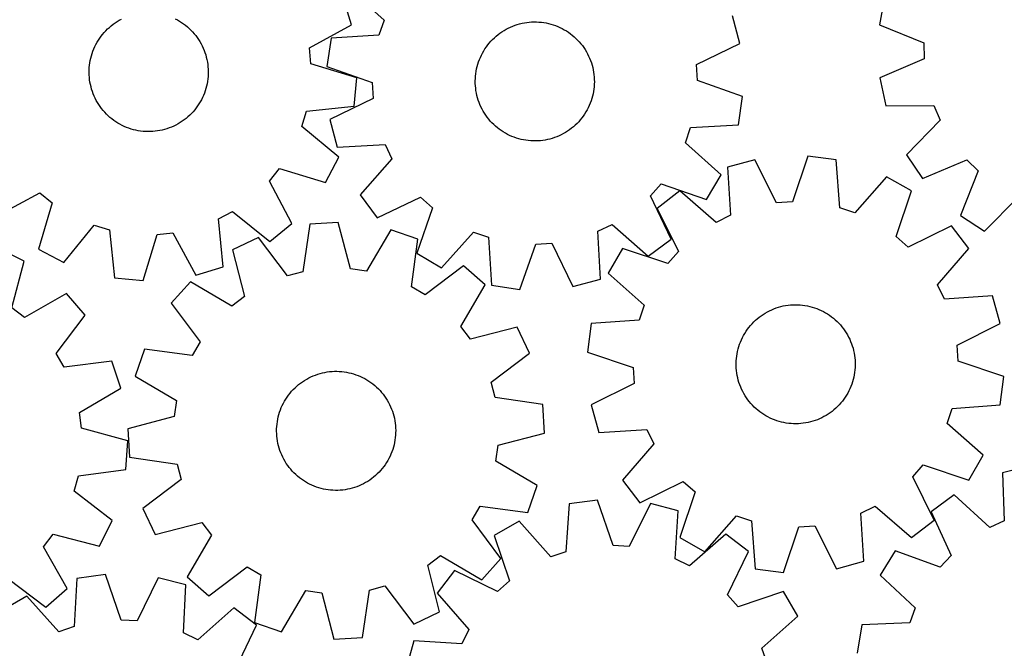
# Model space of a CAD drawing. Header units: millimetres. Extents: x 7 to 1243, y 7 to 1540.
# Tile 7 of 26: x 562 to 959, y 390 to 643. Entities that reach past the tile are written whole.
import ezdxf

# ---------------------------------------------------------------- set-up
doc = ezdxf.new("R2010")
doc.units = ezdxf.units.MM
doc.layers.add('CUT', color=7, linetype='CONTINUOUS', true_color=0x000000)

msp = doc.modelspace()

# ---------------------------------------------------------------- linework, layer by layer
at = {"layer": 'CUT'}
for p, q in [((694.36818, 655.684593), (708.761837, 642.712892)), ((695.615924, 640.778688), (692.241697, 651.810463)), ((910.529, 652.188064), (908.380732, 640.853585)), ((601.934133, 642.649652), (602.7951, 643.115945)), ((624.498855, 643.262804), (625.366054, 642.808204)), ((852.048121, 633.305472), (849.174858, 644.478199)), ((596.535785, 638.46373), (597.230508, 639.153698)), ((597.230508, 639.153698), (597.952795, 639.814755)), ((597.952795, 639.814755), (598.701444, 640.445801)), ((598.701444, 640.445801), (599.47521, 641.045785)), ((599.47521, 641.045785), (600.272805, 641.61371)), ((600.272805, 641.61371), (601.092901, 642.148629)), ((601.092901, 642.148629), (601.934133, 642.649652)), ((625.366054, 642.808204), (626.213989, 642.318611)), ((626.213989, 642.318611), (627.041248, 641.794839)), ((627.041248, 641.794839), (627.846455, 641.23776)), ((627.846455, 641.23776), (628.62827, 640.648302)), ((628.62827, 640.648302), (629.38539, 640.027445)), ((629.38539, 640.027445), (630.116557, 639.376222)), ((630.116557, 639.376222), (630.820553, 638.695719)), ((678.580344, 631.5466), (695.615924, 640.778688)), ((708.761837, 642.712892), (706.633732, 636.645449)), ((757.048608, 638.567161), (757.897023, 639.055921)), ((757.897023, 639.055921), (758.764668, 639.509669)), ((758.764668, 639.509669), (759.650099, 639.927649)), ((759.650099, 639.927649), (760.551842, 640.309166)), ((760.551842, 640.309166), (761.468396, 640.653584)), ((761.468396, 640.653584), (762.398235, 640.960331)), ((762.398235, 640.960331), (763.339813, 641.228896)), ((763.339813, 641.228896), (764.291561, 641.458832)), ((764.291561, 641.458832), (765.251896, 641.649756)), ((765.251896, 641.649756), (766.219219, 641.80135)), ((766.219219, 641.80135), (767.191921, 641.913363)), ((767.191921, 641.913363), (768.168382, 641.985607)), ((768.168382, 641.985607), (769.146977, 642.017962)), ((769.146977, 642.017962), (770.126077, 642.010375)), ((770.126077, 642.010375), (771.104053, 641.962859)), ((771.104053, 641.962859), (772.079277, 641.875491)), ((772.079277, 641.875491), (773.050126, 641.748419)), ((773.050126, 641.748419), (774.014984, 641.581852)), ((774.014984, 641.581852), (774.972245, 641.376069)), ((774.972245, 641.376069), (775.920316, 641.131412)), ((775.920316, 641.131412), (776.857618, 640.848288)), ((776.857618, 640.848288), (777.782592, 640.527168)), ((777.782592, 640.527168), (778.693699, 640.168587)), ((778.693699, 640.168587), (779.589421, 639.773142)), ((779.589421, 639.773142), (780.468268, 639.341491)), ((780.468268, 639.341491), (781.328778, 638.874352)), ((908.380732, 640.853585), (926.323296, 633.53875)), ((593.514402, 634.621994), (594.05494, 635.438397)), ((594.05494, 635.438397), (594.628328, 636.232073)), ((594.628328, 636.232073), (595.233612, 637.001701)), ((595.233612, 637.001701), (595.869784, 637.746)), ((595.869784, 637.746), (596.535785, 638.46373)), ((630.820553, 638.695719), (631.496206, 637.987067)), ((631.496206, 637.987067), (632.142392, 637.251445)), ((632.142392, 637.251445), (632.758035, 636.490079)), ((632.758035, 636.490079), (633.342111, 635.704235)), ((633.342111, 635.704235), (633.893647, 634.895221)), ((687.290896, 635.506544), (685.669828, 624.08474)), ((706.633732, 636.645449), (687.290896, 635.506544)), ((752.438487, 634.948795), (753.143151, 635.628607)), ((753.143151, 635.628607), (753.874957, 636.279111)), ((753.874957, 636.279111), (754.632687, 636.899224)), ((754.632687, 636.899224), (755.415081, 637.487914)), ((755.415081, 637.487914), (756.220834, 638.044202)), ((756.220834, 638.044202), (757.048608, 638.567161)), ((781.328778, 638.874352), (782.169517, 638.372502)), ((782.169517, 638.372502), (782.989087, 637.836778)), ((782.989087, 637.836778), (783.786123, 637.268071)), ((783.786123, 637.268071), (784.559299, 636.667327)), ((784.559299, 636.667327), (785.307329, 636.035546)), ((785.307329, 636.035546), (786.028966, 635.373779)), ((786.028966, 635.373779), (786.723011, 634.683129)), ((591.333958, 630.247826), (591.697894, 631.156806)), ((591.697894, 631.156806), (592.098603, 632.050186)), ((592.098603, 632.050186), (592.535419, 632.926478)), ((592.535419, 632.926478), (593.007614, 633.784223)), ((593.007614, 633.784223), (593.514402, 634.621994)), ((633.893647, 634.895221), (634.411726, 634.064385)), ((634.411726, 634.064385), (634.895485, 633.213108)), ((634.895485, 633.213108), (635.344119, 632.342808)), ((635.344119, 632.342808), (635.756881, 631.454932)), ((635.756881, 631.454932), (636.133085, 630.55096)), ((679.225319, 625.149202), (678.580344, 631.5466)), ((748.842767, 630.320991), (749.361661, 631.151318)), ((749.361661, 631.151318), (749.913992, 631.95979)), ((749.913992, 631.95979), (750.498839, 632.74506)), ((750.498839, 632.74506), (751.11523, 633.505821)), ((751.11523, 633.505821), (751.762138, 634.240807)), ((751.762138, 634.240807), (752.438487, 634.948795)), ((786.723011, 634.683129), (787.388307, 633.964745)), ((787.388307, 633.964745), (788.023747, 633.219822)), ((788.023747, 633.219822), (788.628275, 632.4496)), ((788.628275, 632.4496), (789.200883, 631.655361)), ((789.200883, 631.655361), (789.740619, 630.838428)), ((834.613511, 624.851077), (852.048121, 633.305472)), ((926.323296, 633.53875), (926.381405, 627.109184)), ((590.25712, 626.486489), (590.468533, 627.442523)), ((590.468533, 627.442523), (590.718765, 628.389137)), ((590.718765, 628.389137), (591.0074, 629.324757)), ((591.0074, 629.324757), (591.333958, 630.247826)), ((636.133085, 630.55096), (636.472104, 629.632395)), ((636.472104, 629.632395), (636.773374, 628.700767)), ((636.773374, 628.700767), (637.036393, 627.757625)), ((637.036393, 627.757625), (637.260724, 626.80454)), ((747.117957, 626.809259), (747.495049, 627.712861)), ((747.495049, 627.712861), (747.908683, 628.600331)), ((747.908683, 628.600331), (748.358172, 629.47019)), ((748.358172, 629.47019), (748.842767, 630.320991)), ((789.740619, 630.838428), (790.246584, 630.000159)), ((790.246584, 630.000159), (790.717936, 629.14195)), ((790.717936, 629.14195), (791.15389, 628.26523)), ((791.15389, 628.26523), (791.553722, 627.371457)), ((791.553722, 627.371457), (791.916765, 626.462119)), ((589.805719, 622.600171), (589.85899, 623.577851)), ((589.85899, 623.577851), (589.952095, 624.552544)), ((589.952095, 624.552544), (590.084879, 625.522628)), ((590.084879, 625.522628), (590.25712, 626.486489)), ((637.260724, 626.80454), (637.445993, 625.843098)), ((637.445993, 625.843098), (637.591892, 624.8749)), ((637.591892, 624.8749), (637.698179, 623.901556)), ((637.698179, 623.901556), (637.764675, 622.924687)), ((697.760867, 619.503331), (679.225319, 625.149202)), ((685.669828, 624.08474), (703.931889, 617.608665)), ((745.986639, 623.063949), (746.211906, 624.016813)), ((746.211906, 624.016813), (746.475851, 624.959695)), ((746.475851, 624.959695), (746.778036, 625.891028)), ((746.778036, 625.891028), (747.117957, 626.809259)), ((791.916765, 626.462119), (792.242416, 625.53873)), ((792.242416, 625.53873), (792.530132, 624.602827)), ((792.530132, 624.602827), (792.779434, 623.655967)), ((792.779434, 623.655967), (792.989907, 622.699727)), ((834.969308, 618.431101), (834.613511, 624.851077)), ((926.381405, 627.109184), (908.57398, 619.47125)), ((589.79237, 621.621133), (589.805719, 622.600171)), ((589.818966, 620.642364), (589.79237, 621.621133)), ((589.885463, 619.665495), (589.818966, 620.642364)), ((589.991749, 618.692151), (589.885463, 619.665495)), ((637.724652, 619.9892), (637.631547, 619.014507)), ((637.777923, 620.966879), (637.724652, 619.9892)), ((637.764675, 622.924687), (637.791271, 621.945918)), ((637.791271, 621.945918), (637.777923, 620.966879)), ((696.656569, 608.020039), (697.760867, 619.503331)), ((745.451319, 618.20585), (745.478877, 619.184592)), ((745.478877, 619.184592), (745.546333, 620.161395)), ((745.546333, 620.161395), (745.653575, 621.134634)), ((745.653575, 621.134634), (745.800425, 622.102689)), ((745.800425, 622.102689), (745.986639, 623.063949)), ((792.989907, 622.699727), (793.161202, 621.735697)), ((793.161202, 621.735697), (793.293033, 620.765483)), ((793.293033, 620.765483), (793.38518, 619.790699)), ((793.38518, 619.790699), (793.437491, 618.812967)), ((908.57398, 619.47125), (910.926756, 608.17745)), ((590.137649, 617.723952), (589.991749, 618.692151)), ((590.322918, 616.76251), (590.137649, 617.723952)), ((590.547249, 615.809426), (590.322918, 616.76251)), ((590.810268, 614.866284), (590.547249, 615.809426)), ((637.115109, 616.124528), (636.864876, 615.177914)), ((637.326521, 617.080561), (637.115109, 616.124528)), ((637.498763, 618.044422), (637.326521, 617.080561)), ((637.631547, 619.014507), (637.498763, 618.044422)), ((703.931889, 617.608665), (704.287686, 611.188688)), ((745.463706, 617.226799), (745.451319, 618.20585)), ((745.516017, 616.249067), (745.463706, 617.226799)), ((745.608164, 615.274283), (745.516017, 616.249067)), ((745.739995, 614.304069), (745.608164, 615.274283)), ((793.354864, 615.878371), (793.247622, 614.905132)), ((793.422321, 616.855174), (793.354864, 615.878371)), ((793.449878, 617.833916), (793.422321, 616.855174)), ((793.437491, 618.812967), (793.449878, 617.833916)), ((853.231369, 611.955026), (834.969308, 618.431101)), ((591.111538, 613.934656), (590.810268, 614.866284)), ((591.450557, 613.016091), (591.111538, 613.934656)), ((591.82676, 612.112118), (591.450557, 613.016091)), ((592.239523, 611.224243), (591.82676, 612.112118)), ((635.485038, 611.516865), (635.048223, 610.640573)), ((635.885748, 612.410244), (635.485038, 611.516865)), ((636.249684, 613.319225), (635.885748, 612.410244)), ((636.576241, 614.242293), (636.249684, 613.319225)), ((636.864876, 615.177914), (636.576241, 614.242293)), ((745.91129, 613.340039), (745.739995, 614.304069)), ((746.121763, 612.383798), (745.91129, 613.340039)), ((746.371066, 611.436939), (746.121763, 612.383798)), ((746.658781, 610.501035), (746.371066, 611.436939)), ((792.689291, 612.022953), (792.425346, 611.080071)), ((792.914558, 612.975817), (792.689291, 612.022953)), ((793.100772, 613.937077), (792.914558, 612.975817)), ((793.247622, 614.905132), (793.100772, 613.937077)), ((851.610301, 600.533222), (853.231369, 611.955026)), ((592.688157, 610.353943), (592.239523, 611.224243)), ((593.171916, 609.502666), (592.688157, 610.353943)), ((593.689994, 608.671829), (593.171916, 609.502666)), ((594.241531, 607.862816), (593.689994, 608.671829)), ((594.825607, 607.076972), (594.241531, 607.862816)), ((632.955314, 607.334977), (632.35003, 606.56535)), ((633.528702, 608.128653), (632.955314, 607.334977)), ((634.06924, 608.945056), (633.528702, 608.128653)), ((634.576028, 609.782828), (634.06924, 608.945056)), ((635.048223, 610.640573), (634.576028, 609.782828)), ((677.384779, 606.009936), (696.656569, 608.020039)), ((704.287686, 611.188688), (686.853076, 602.734294)), ((746.984432, 609.577647), (746.658781, 610.501035)), ((747.347475, 608.668309), (746.984432, 609.577647)), ((747.747307, 607.774536), (747.347475, 608.668309)), ((748.183262, 606.897816), (747.747307, 607.774536)), ((790.992514, 607.439435), (790.543025, 606.569576)), ((791.406148, 608.326905), (790.992514, 607.439435)), ((791.78324, 609.230507), (791.406148, 608.326905)), ((792.123161, 610.148738), (791.78324, 609.230507)), ((792.425346, 611.080071), (792.123161, 610.148738)), ((910.926756, 608.17745), (930.30279, 608.285745)), ((930.30279, 608.285745), (932.816964, 602.367839)), ((595.44125, 606.315606), (594.825607, 607.076972)), ((596.087436, 605.579984), (595.44125, 606.315606)), ((596.763089, 604.871332), (596.087436, 605.579984)), ((597.467085, 604.190828), (596.763089, 604.871332)), ((598.198251, 603.539606), (597.467085, 604.190828)), ((598.955372, 602.918749), (598.198251, 603.539606)), ((629.630847, 603.752295), (628.882197, 603.12125)), ((630.353134, 604.413353), (629.630847, 603.752295)), ((631.047857, 605.103321), (630.353134, 604.413353)), ((631.713858, 605.821051), (631.047857, 605.103321)), ((632.35003, 606.56535), (631.713858, 605.821051)), ((675.532479, 599.85269), (677.384779, 606.009936)), ((748.654614, 606.039607), (748.183262, 606.897816)), ((749.160579, 605.201338), (748.654614, 606.039607)), ((749.700314, 604.384405), (749.160579, 605.201338)), ((750.272922, 603.590166), (749.700314, 604.384405)), ((750.87745, 602.819944), (750.272922, 603.590166)), ((788.987205, 604.079976), (788.402358, 603.294706)), ((789.539536, 604.888447), (788.987205, 604.079976)), ((790.058431, 605.718775), (789.539536, 604.888447)), ((790.543025, 606.569576), (790.058431, 605.718775)), ((599.737186, 602.329291), (598.955372, 602.918749)), ((600.542393, 601.772212), (599.737186, 602.329291)), ((601.369653, 601.24844), (600.542393, 601.772212)), ((602.217588, 600.758846), (601.369653, 601.24844)), ((603.084787, 600.304247), (602.217588, 600.758846)), ((603.969806, 599.885397), (603.084787, 600.304247)), ((604.871174, 599.502994), (603.969806, 599.885397)), ((605.787389, 599.157676), (604.871174, 599.502994)), ((623.01316, 599.625753), (622.101702, 599.268067)), ((623.909271, 600.020318), (623.01316, 599.625753)), ((624.788541, 600.451105), (623.909271, 600.020318)), ((625.649509, 600.917399), (624.788541, 600.451105)), ((626.490741, 601.418422), (625.649509, 600.917399)), ((627.310837, 601.953341), (626.490741, 601.418422)), ((628.108431, 602.521265), (627.310837, 601.953341)), ((628.882197, 603.12125), (628.108431, 602.521265)), ((690.496512, 587.543338), (675.532479, 599.85269)), ((686.853076, 602.734294), (689.726339, 591.561567)), ((751.51289, 602.075021), (750.87745, 602.819944)), ((752.178186, 601.356637), (751.51289, 602.075021)), ((752.872231, 600.665986), (752.178186, 601.356637)), ((753.593868, 600.00422), (752.872231, 600.665986)), ((754.341898, 599.372439), (753.593868, 600.00422)), ((755.115074, 598.771695), (754.341898, 599.372439)), ((785.02624, 599.760655), (784.26851, 599.140542)), ((785.758046, 600.411159), (785.02624, 599.760655)), ((786.46271, 601.090971), (785.758046, 600.411159)), ((787.139059, 601.798959), (786.46271, 601.090971)), ((787.785967, 602.533945), (787.139059, 601.798959)), ((788.402358, 603.294706), (787.785967, 602.533945)), ((830.13936, 593.326874), (832.267465, 599.394317)), ((832.267465, 599.394317), (851.610301, 600.533222)), ((932.816964, 602.367839), (919.28796, 588.496701)), ((606.716927, 598.850015), (605.787389, 599.157676)), ((607.65824, 598.580526), (606.716927, 598.850015)), ((608.609762, 598.349655), (607.65824, 598.580526)), ((609.569909, 598.157788), (608.609762, 598.349655)), ((610.537083, 598.005244), (609.569909, 598.157788)), ((611.509674, 597.892276), (610.537083, 598.005244)), ((612.486063, 597.819073), (611.509674, 597.892276)), ((613.464626, 597.785756), (612.486063, 597.819073)), ((614.443734, 597.792381), (613.464626, 597.785756)), ((615.421756, 597.838937), (614.443734, 597.792381)), ((616.397065, 597.925346), (615.421756, 597.838937)), ((617.368039, 598.051465), (616.397065, 597.925346)), ((618.33306, 598.217084), (617.368039, 598.051465)), ((619.290522, 598.421927), (618.33306, 598.217084)), ((620.238833, 598.665653), (619.290522, 598.421927)), ((621.176413, 598.947856), (620.238833, 598.665653)), ((622.101702, 599.268067), (621.176413, 598.947856)), ((755.91211, 598.202988), (755.115074, 598.771695)), ((756.73168, 597.667264), (755.91211, 598.202988)), ((757.57242, 597.165414), (756.73168, 597.667264)), ((758.432929, 596.698275), (757.57242, 597.165414)), ((759.311776, 596.266624), (758.432929, 596.698275)), ((760.207498, 595.871179), (759.311776, 596.266624)), ((761.118605, 595.512598), (760.207498, 595.871179)), ((762.043579, 595.191478), (761.118605, 595.512598)), ((777.432801, 595.386182), (776.502962, 595.079435)), ((778.349355, 595.7306), (777.432801, 595.386182)), ((779.251098, 596.112117), (778.349355, 595.7306)), ((780.136529, 596.530097), (779.251098, 596.112117)), ((781.004174, 596.983845), (780.136529, 596.530097)), ((781.852589, 597.472605), (781.004174, 596.983845)), ((782.680363, 597.995564), (781.852589, 597.472605)), ((783.486117, 598.551852), (782.680363, 597.995564)), ((784.26851, 599.140542), (783.486117, 598.551852)), ((689.726339, 591.561567), (709.07657, 592.567042)), ((709.07657, 592.567042), (711.862102, 586.771915)), ((762.980881, 594.908354), (762.043579, 595.191478)), ((763.928952, 594.663697), (762.980881, 594.908354)), ((764.886213, 594.457914), (763.928952, 594.663697)), ((765.851071, 594.291347), (764.886213, 594.457914)), ((766.82192, 594.164275), (765.851071, 594.291347)), ((767.797144, 594.076907), (766.82192, 594.164275)), ((768.77512, 594.02939), (767.797144, 594.076907)), ((769.75422, 594.021804), (768.77512, 594.02939)), ((770.732815, 594.054159), (769.75422, 594.021804)), ((771.709276, 594.126403), (770.732815, 594.054159)), ((772.681978, 594.238416), (771.709276, 594.126403)), ((773.649301, 594.39001), (772.681978, 594.238416)), ((774.609636, 594.580934), (773.649301, 594.39001)), ((775.561384, 594.81087), (774.609636, 594.580934)), ((776.502962, 595.079435), (775.561384, 594.81087)), ((844.533018, 580.355173), (830.13936, 593.326874)), ((685.081807, 577.356756), (690.496512, 587.543338)), ((879.521731, 587.912724), (873.294798, 569.564217)), ((890.964539, 586.447254), (879.521731, 587.912724)), ((919.28796, 588.496701), (925.783592, 578.962959)), ((711.862102, 586.771915), (698.98998, 572.289137)), ((858.189366, 586.439011), (847.056778, 583.413956)), ((866.880258, 569.121078), (858.189366, 586.439011)), ((892.36659, 567.121709), (890.964539, 586.447254)), ((925.783592, 578.962959), (943.64327, 586.477898)), ((943.64327, 586.477898), (948.230748, 581.972598)), ((662.440184, 577.894948), (666.507761, 582.874657)), ((666.507761, 582.874657), (685.081807, 577.356756)), ((838.664411, 570.423158), (844.533018, 580.355173)), ((847.056778, 583.413956), (848.325512, 564.079202)), ((911.237039, 579.645244), (898.462434, 565.076378)), ((921.248005, 573.912353), (911.237039, 579.645244)), ((948.230748, 581.972598), (941.039833, 563.980012)), ((671.554562, 560.796103), (662.440184, 577.894948)), ((816.070097, 571.981934), (820.35812, 576.77313)), ((820.35812, 576.77313), (838.664411, 570.423158)), ((552.804398, 564.020784), (569.903244, 573.135162)), ((569.903244, 573.135162), (574.882953, 569.067585)), ((698.98998, 572.289137), (705.920146, 563.066433)), ((824.404048, 554.489431), (816.070097, 571.981934)), ((827.912209, 573.888881), (818.784677, 566.833837)), ((842.568832, 561.215057), (827.912209, 573.888881)), ((915.147766, 555.521336), (921.248005, 573.912353)), ((574.882953, 569.067585), (569.365052, 550.493539)), ((705.920146, 563.066433), (723.41265, 571.400384)), ((723.41265, 571.400384), (728.203845, 567.112362)), ((873.294798, 569.564217), (866.880258, 569.121078)), ((950.689419, 557.657754), (964.313768, 571.435255)), ((641.941616, 562.618845), (647.60522, 565.662901)), ((647.60522, 565.662901), (662.653792, 553.457046)), ((728.203845, 567.112362), (721.853874, 548.806071)), ((818.784677, 566.833837), (827.355925, 549.456377)), ((848.325512, 564.079202), (842.568832, 561.215057)), ((898.462434, 565.076378), (892.36659, 567.121709)), ((941.039833, 563.980012), (950.689419, 557.657754)), ((579.551633, 545.078835), (591.860985, 560.042867)), ((591.860985, 560.042867), (598.018231, 558.190568)), ((643.818759, 543.33365), (641.941616, 562.618845)), ((662.653792, 553.457046), (671.554562, 560.796103)), ((678.725218, 560.541186), (675.993303, 541.358406)), ((690.241862, 561.213765), (678.725218, 560.541186)), ((695.188159, 542.479396), (690.241862, 561.213765)), ((794.903439, 557.645855), (800.698566, 560.431387)), ((800.698566, 560.431387), (815.181345, 547.559264)), ((937.374337, 559.870165), (919.996876, 551.298918)), ((944.42938, 550.742634), (937.374337, 559.870165)), ((598.018231, 558.190568), (600.028335, 538.918777)), ((611.511627, 537.814479), (617.157498, 556.350028)), ((617.157498, 556.350028), (623.554895, 556.995002)), ((623.554895, 556.995002), (632.786984, 539.959423)), ((711.421738, 558.271916), (701.556846, 541.594796)), ((722.319115, 554.486068), (711.421738, 558.271916)), ((731.785889, 542.937464), (744.75759, 557.331122)), ((744.75759, 557.331122), (750.825032, 555.203017)), ((795.908914, 538.295624), (794.903439, 557.645855)), ((658.031767, 555.153912), (647.649159, 550.125302)), ((669.770882, 539.738479), (658.031767, 555.153912)), ((719.719565, 535.284903), (722.319115, 554.486068)), ((750.825032, 555.203017), (751.963938, 535.860181)), ((763.385742, 534.239112), (769.861817, 552.501173)), ((769.861817, 552.501173), (776.281793, 552.85697)), ((776.281793, 552.85697), (784.736188, 535.42236)), ((815.181345, 547.559264), (824.404048, 554.489431)), ((919.996876, 551.298918), (915.147766, 555.521336)), ((563.638755, 545.537197), (553.291998, 550.639166)), ((569.365052, 550.493539), (579.551633, 545.078835)), ((647.649159, 550.125302), (652.466132, 531.357265)), ((721.853874, 548.806071), (731.785889, 542.937464)), ((804.74249, 550.707505), (799.009599, 540.69654)), ((823.133506, 544.607266), (804.74249, 550.707505)), ((827.355925, 549.456377), (823.133506, 544.607266)), ((931.755557, 536.086011), (944.42938, 550.742634)), ((558.68907, 526.803724), (563.638755, 545.537197)), ((632.786984, 539.959423), (643.818759, 543.33365)), ((675.993303, 541.358406), (669.770882, 539.738479)), ((701.556846, 541.594796), (695.188159, 542.479396)), ((740.760972, 543.662967), (725.264943, 532.030448)), ((749.380054, 535.995054), (740.760972, 543.662967)), ((799.009599, 540.69654), (813.578465, 527.921934)), ((600.028335, 538.918777), (611.511627, 537.814479)), ((630.592525, 537.229069), (622.924612, 528.609987)), ((647.337284, 527.47943), (630.592525, 537.229069)), ((739.630415, 519.250295), (749.380054, 535.995054)), ((751.963938, 535.860181), (763.385742, 534.239112)), ((784.736188, 535.42236), (795.908914, 538.295624)), ((934.619701, 530.329331), (931.755557, 536.086011)), ((580.603688, 532.520567), (563.790344, 522.889685)), ((588.210406, 523.84743), (580.603688, 532.520567)), ((725.264943, 532.030448), (719.719565, 535.284903)), ((622.924612, 528.609987), (634.557131, 513.113958)), ((652.466132, 531.357265), (647.337284, 527.47943)), ((813.578465, 527.921934), (811.533133, 521.826091)), ((871.527836, 527.860031), (872.501275, 527.965437)), ((872.501275, 527.965437), (873.478204, 528.031049)), ((873.478204, 528.031049), (874.456997, 528.056759)), ((874.456997, 528.056759), (875.436023, 528.042525)), ((875.436023, 528.042525), (876.413654, 527.988369)), ((876.413654, 527.988369), (877.388262, 527.894382)), ((877.388262, 527.894382), (878.358226, 527.760721)), ((953.954455, 531.598064), (934.619701, 530.329331)), ((956.979511, 520.465477), (953.954455, 531.598064)), ((563.790344, 522.889685), (558.68907, 526.803724)), ((860.694659, 523.620051), (861.504171, 524.170855)), ((861.504171, 524.170855), (862.335477, 524.688182)), ((862.335477, 524.688182), (863.187191, 525.17117)), ((863.187191, 525.17117), (864.057897, 525.619017)), ((864.057897, 525.619017), (864.946145, 526.030975)), ((864.946145, 526.030975), (865.850458, 526.406361)), ((865.850458, 526.406361), (866.769329, 526.744548)), ((866.769329, 526.744548), (867.70123, 527.044975)), ((867.70123, 527.044975), (868.644609, 527.307141)), ((868.644609, 527.307141), (869.597896, 527.530609)), ((869.597896, 527.530609), (870.559506, 527.715008)), ((870.559506, 527.715008), (871.527836, 527.860031)), ((878.358226, 527.760721), (879.321931, 527.587607)), ((879.321931, 527.587607), (880.277772, 527.375329)), ((880.277772, 527.375329), (881.22416, 527.12424)), ((881.22416, 527.12424), (882.159519, 526.834759)), ((882.159519, 526.834759), (883.082291, 526.507366)), ((883.082291, 526.507366), (883.990942, 526.142607)), ((883.990942, 526.142607), (884.883959, 525.741089)), ((884.883959, 525.741089), (885.759855, 525.303481)), ((885.759855, 525.303481), (886.617172, 524.83051)), ((886.617172, 524.83051), (887.454485, 524.322964)), ((887.454485, 524.322964), (888.270398, 523.781688)), ((576.468503, 508.43412), (588.210406, 523.84743)), ((792.207589, 520.42404), (790.742119, 508.981231)), ((811.533133, 521.826091), (792.207589, 520.42404)), ((856.367871, 519.667245), (857.019754, 520.397822)), ((857.019754, 520.397822), (857.700895, 521.101201)), ((857.700895, 521.101201), (858.410158, 521.776213)), ((858.410158, 521.776213), (859.146364, 522.421733)), ((859.146364, 522.421733), (859.908287, 523.036687)), ((859.908287, 523.036687), (860.694659, 523.620051)), ((888.270398, 523.781688), (889.063555, 523.207582)), ((889.063555, 523.207582), (889.832635, 522.601602)), ((889.832635, 522.601602), (890.576357, 521.964756)), ((890.576357, 521.964756), (891.293485, 521.298106)), ((891.293485, 521.298106), (891.982824, 520.602759)), ((891.982824, 520.602759), (892.643227, 519.879874)), ((939.661578, 511.774585), (956.979511, 520.465477)), ((743.508251, 514.121447), (739.630415, 519.250295)), ((762.276287, 518.93842), (743.508251, 514.121447)), ((767.304898, 508.555812), (762.276287, 518.93842)), ((853.583475, 515.650426), (854.073835, 516.497918)), ((854.073835, 516.497918), (854.598356, 517.324703)), ((854.598356, 517.324703), (855.156163, 518.129405)), ((855.156163, 518.129405), (855.746329, 518.910686)), ((855.746329, 518.910686), (856.367871, 519.667245)), ((892.643227, 519.879874), (893.273595, 519.130654)), ((893.273595, 519.130654), (893.872879, 518.356345)), ((893.872879, 518.356345), (894.440081, 517.558237)), ((894.440081, 517.558237), (894.974258, 516.737657)), ((894.974258, 516.737657), (895.474519, 515.895972)), ((634.557131, 513.113958), (631.302676, 507.56858)), ((851.670573, 511.152816), (851.979074, 512.082075)), ((851.979074, 512.082075), (852.325222, 512.997978)), ((852.325222, 512.997978), (852.70844, 513.898999)), ((852.70844, 513.898999), (853.12809, 514.783639)), ((853.12809, 514.783639), (853.583475, 515.650426)), ((895.474519, 515.895972), (895.940034, 515.034583)), ((895.940034, 515.034583), (896.370026, 514.154923)), ((896.370026, 514.154923), (896.76378, 513.258456)), ((896.76378, 513.258456), (897.12064, 512.346674)), ((897.12064, 512.346674), (897.440014, 511.421096)), ((579.683628, 502.865847), (576.468503, 508.43412)), ((612.101511, 510.16813), (608.315663, 499.270753)), ((631.302676, 507.56858), (612.101511, 510.16813)), ((751.889464, 496.816697), (767.304898, 508.555812)), ((790.742119, 508.981231), (809.090626, 502.754298)), ((850.822344, 507.333427), (850.975764, 508.300462)), ((850.975764, 508.300462), (851.1685, 509.260435)), ((851.1685, 509.260435), (851.400232, 510.211748)), ((851.400232, 510.211748), (851.670573, 511.152816)), ((897.440014, 511.421096), (897.721368, 510.483261)), ((897.721368, 510.483261), (897.964236, 509.53473)), ((897.964236, 509.53473), (898.168212, 508.577082)), ((898.168212, 508.577082), (898.332958, 507.611912)), ((940.104716, 505.360045), (939.661578, 511.774585)), ((598.902711, 505.329433), (579.683628, 502.865847)), ((602.611337, 494.405534), (598.902711, 505.329433)), ((850.600207, 504.406083), (850.63441, 505.384615)), ((850.605947, 503.42697), (850.600207, 504.406083)), ((850.63441, 505.384615), (850.708497, 506.360938)), ((850.708497, 506.360938), (850.822344, 507.333427)), ((898.332958, 507.611912), (898.458198, 506.640825)), ((898.458198, 506.640825), (898.543725, 505.665437)), ((898.543725, 505.665437), (898.589396, 504.687373)), ((898.589396, 504.687373), (898.595135, 503.70826)), ((958.453223, 499.133112), (940.104716, 505.360045)), ((681.957167, 500.045048), (682.894406, 500.328381)), ((682.894406, 500.328381), (683.842423, 500.57325)), ((683.842423, 500.57325), (684.799637, 500.779247)), ((684.799637, 500.779247), (685.764458, 500.946028)), ((685.764458, 500.946028), (686.735279, 501.073318)), ((686.735279, 501.073318), (687.710483, 501.160903)), ((687.710483, 501.160903), (688.688449, 501.208638)), ((688.688449, 501.208638), (689.667547, 501.216443)), ((689.667547, 501.216443), (690.64615, 501.184306)), ((690.64615, 501.184306), (691.622627, 501.11228)), ((691.622627, 501.11228), (692.595353, 501.000485)), ((692.595353, 501.000485), (693.56271, 500.849106)), ((693.56271, 500.849106), (694.523088, 500.658397)), ((694.523088, 500.658397), (695.474887, 500.428674)), ((695.474887, 500.428674), (696.416525, 500.160319)), ((696.416525, 500.160319), (697.346433, 499.853779)), ((809.090626, 502.754298), (809.533764, 496.339759)), ((850.651617, 502.448906), (850.605947, 503.42697)), ((850.737144, 501.473519), (850.651617, 502.448906)), ((850.862385, 500.502432), (850.737144, 501.473519)), ((851.02713, 499.537261), (850.862385, 500.502432)), ((898.372998, 500.780917), (898.219578, 499.813881)), ((898.486846, 501.753405), (898.372998, 500.780917)), ((898.560932, 502.729728), (898.486846, 501.753405)), ((898.595135, 503.70826), (898.560932, 502.729728)), ((608.315663, 499.270753), (624.992783, 489.405861)), ((674.256419, 495.862368), (675.029462, 496.463285)), ((675.029462, 496.463285), (675.826371, 497.03217)), ((675.826371, 497.03217), (676.645821, 497.568077)), ((676.645821, 497.568077), (677.486449, 498.070114)), ((677.486449, 498.070114), (678.346854, 498.537445)), ((678.346854, 498.537445), (679.225604, 498.969292)), ((679.225604, 498.969292), (680.121238, 499.364937)), ((680.121238, 499.364937), (681.032265, 499.723722)), ((681.032265, 499.723722), (681.957167, 500.045048)), ((697.346433, 499.853779), (698.263063, 499.509566)), ((698.263063, 499.509566), (699.164891, 499.12825)), ((699.164891, 499.12825), (700.050415, 498.710467)), ((700.050415, 498.710467), (700.918162, 498.256913)), ((700.918162, 498.256913), (701.766686, 497.768342)), ((701.766686, 497.768342), (702.594576, 497.245568)), ((702.594576, 497.245568), (703.400454, 496.68946)), ((703.400454, 496.68946), (704.182979, 496.100945)), ((753.509391, 490.594276), (751.889464, 496.816697)), ((809.533764, 496.339759), (792.215831, 487.648867)), ((851.231106, 498.579614), (851.02713, 499.537261)), ((851.473974, 497.631083), (851.231106, 498.579614)), ((851.755328, 496.693248), (851.473974, 497.631083)), ((852.074702, 495.767669), (851.755328, 496.693248)), ((897.524769, 496.961527), (897.216268, 496.032268)), ((897.79511, 497.902596), (897.524769, 496.961527)), ((898.026842, 498.853908), (897.79511, 497.902596)), ((898.219578, 499.813881), (898.026842, 498.853908)), ((956.987753, 487.690304), (958.453223, 499.133112)), ((585.864815, 484.658924), (602.611337, 494.405534)), ((670.188386, 491.643733), (670.792741, 492.41409)), ((670.792741, 492.41409), (671.428015, 493.159155)), ((671.428015, 493.159155), (672.093151, 493.877688)), ((672.093151, 493.877688), (672.787041, 494.568493)), ((672.787041, 494.568493), (673.508531, 495.23042)), ((673.508531, 495.23042), (674.256419, 495.862368)), ((704.182979, 496.100945), (704.940847, 495.481001)), ((704.940847, 495.481001), (705.672799, 494.83066)), ((705.672799, 494.83066), (706.377614, 494.151006)), ((706.377614, 494.151006), (707.054121, 493.443169)), ((707.054121, 493.443169), (707.701193, 492.708327)), ((707.701193, 492.708327), (708.317754, 491.947703)), ((852.431562, 494.855888), (852.074702, 495.767669)), ((852.825316, 493.959421), (852.431562, 494.855888)), ((853.255308, 493.07976), (852.825316, 493.959421)), ((853.720823, 492.218371), (853.255308, 493.07976)), ((854.221084, 491.376686), (853.720823, 492.218371)), ((895.611867, 492.463917), (895.121507, 491.616426)), ((896.067252, 493.330704), (895.611867, 492.463917)), ((896.486902, 494.215345), (896.067252, 493.330704)), ((896.87012, 495.116366), (896.486902, 494.215345)), ((897.216268, 496.032268), (896.87012, 495.116366)), ((624.992783, 489.405861), (624.108183, 483.037174)), ((667.663704, 487.458799), (668.099463, 488.335617)), ((668.099463, 488.335617), (668.570624, 489.193931)), ((668.570624, 489.193931), (669.076401, 490.032312)), ((669.076401, 490.032312), (669.615955, 490.849366)), ((669.615955, 490.849366), (670.188386, 491.643733)), ((708.317754, 491.947703), (708.902777, 491.162564)), ((708.902777, 491.162564), (709.455288, 490.354216)), ((709.455288, 490.354216), (709.974368, 489.524005)), ((709.974368, 489.524005), (710.459153, 488.673312)), ((710.459153, 488.673312), (710.908836, 487.803553)), ((772.692172, 487.862362), (753.509391, 490.594276)), ((854.755261, 490.556107), (854.221084, 491.376686)), ((855.322463, 489.757999), (854.755261, 490.556107)), ((855.921747, 488.98369), (855.322463, 489.757999)), ((856.552115, 488.234469), (855.921747, 488.98369)), ((857.212518, 487.511584), (856.552115, 488.234469)), ((892.827471, 488.447099), (892.175588, 487.716522)), ((893.449013, 489.203657), (892.827471, 488.447099)), ((894.039179, 489.984938), (893.449013, 489.203657)), ((894.596986, 490.78964), (894.039179, 489.984938)), ((895.121507, 491.616426), (894.596986, 490.78964)), ((586.704317, 478.284136), (585.864815, 484.658924)), ((666.28828, 483.79609), (666.575787, 484.732057)), ((666.575787, 484.732057), (666.901232, 485.655518)), ((666.901232, 485.655518), (667.264072, 486.564937)), ((667.264072, 486.564937), (667.663704, 487.458799)), ((710.908836, 487.803553), (711.322668, 486.916176)), ((711.322668, 486.916176), (711.699961, 486.012657)), ((711.699961, 486.012657), (712.040087, 485.094502)), ((712.040087, 485.094502), (712.34248, 484.163237)), ((773.36475, 476.345717), (772.692172, 487.862362)), ((792.215831, 487.648867), (795.240887, 476.516279)), ((857.901857, 486.816238), (857.212518, 487.511584)), ((858.618985, 486.149587), (857.901857, 486.816238)), ((859.362707, 485.512742), (858.618985, 486.149587)), ((860.131787, 484.906762), (859.362707, 485.512742)), ((860.924944, 484.332656), (860.131787, 484.906762)), ((861.740857, 483.791379), (860.924944, 484.332656)), ((888.500683, 484.494292), (887.691171, 483.943488)), ((889.287055, 485.077657), (888.500683, 484.494292)), ((890.048978, 485.69261), (889.287055, 485.077657)), ((890.785184, 486.33813), (890.048978, 485.69261)), ((891.494447, 487.013142), (890.785184, 486.33813)), ((892.175588, 487.716522), (891.494447, 487.013142)), ((935.616877, 480.192409), (937.662209, 486.288252)), ((937.662209, 486.288252), (956.987753, 487.690304)), ((624.108183, 483.037174), (605.373814, 478.090877)), ((665.526235, 479.958575), (665.65785, 480.928819)), ((665.65785, 480.928819), (665.828929, 481.892887)), ((665.828929, 481.892887), (666.03919, 482.849174)), ((666.03919, 482.849174), (666.28828, 483.79609)), ((712.34248, 484.163237), (712.606636, 483.220414)), ((712.606636, 483.220414), (712.832115, 482.2676)), ((712.832115, 482.2676), (713.018544, 481.306382)), ((713.018544, 481.306382), (713.16561, 480.33836)), ((713.16561, 480.33836), (713.273069, 479.365145)), ((862.57817, 483.283833), (861.740857, 483.791379)), ((863.435487, 482.810862), (862.57817, 483.283833)), ((864.311383, 482.373254), (863.435487, 482.810862)), ((865.2044, 481.971736), (864.311383, 482.373254)), ((866.113051, 481.606977), (865.2044, 481.971736)), ((867.035823, 481.279585), (866.113051, 481.606977)), ((867.971182, 480.990103), (867.035823, 481.279585)), ((868.91757, 480.739015), (867.971182, 480.990103)), ((869.873411, 480.526737), (868.91757, 480.739015)), ((870.837116, 480.353623), (869.873411, 480.526737)), ((871.80708, 480.219961), (870.837116, 480.353623)), ((878.635837, 480.399335), (877.667506, 480.254312)), ((879.597446, 480.583735), (878.635837, 480.399335)), ((880.550733, 480.807203), (879.597446, 480.583735)), ((881.494112, 481.069369), (880.550733, 480.807203)), ((882.426013, 481.369795), (881.494112, 481.069369)), ((883.344884, 481.707983), (882.426013, 481.369795)), ((884.249197, 482.083368), (883.344884, 481.707983)), ((885.137445, 482.495327), (884.249197, 482.083368)), ((886.008151, 482.943173), (885.137445, 482.495327)), ((886.859866, 483.426161), (886.008151, 482.943173)), ((887.691171, 483.943488), (886.859866, 483.426161)), ((605.403208, 473.205368), (586.704317, 478.284136)), ((605.373814, 478.090877), (606.046393, 466.574232)), ((665.370045, 477.026973), (665.382213, 478.006027)), ((665.397821, 476.048237), (665.370045, 477.026973)), ((665.382213, 478.006027), (665.434306, 478.98377)), ((665.434306, 478.98377), (665.526235, 479.958575)), ((713.273069, 479.365145), (713.340744, 478.388357)), ((713.356351, 476.430567), (713.304259, 475.452824)), ((713.340744, 478.388357), (713.36852, 477.409621)), ((713.36852, 477.409621), (713.356351, 476.430567)), ((754.630381, 471.39942), (773.36475, 476.345717)), ((795.240887, 476.516279), (814.575641, 477.785013)), ((814.575641, 477.785013), (817.439786, 472.028333)), ((872.781688, 480.125974), (871.80708, 480.219961)), ((873.759319, 480.071819), (872.781688, 480.125974)), ((874.738346, 480.057584), (873.759319, 480.071819)), ((875.717138, 480.083294), (874.738346, 480.057584)), ((876.694067, 480.148907), (875.717138, 480.083294)), ((877.667506, 480.254312), (876.694067, 480.148907)), ((950.185743, 467.417803), (935.616877, 480.192409)), ((604.649136, 461.693772), (605.403208, 473.205368)), ((665.465495, 475.071449), (665.397821, 476.048237)), ((665.572955, 474.098234), (665.465495, 475.071449)), ((665.720021, 473.130212), (665.572955, 474.098234)), ((665.906449, 472.168994), (665.720021, 473.130212)), ((712.909635, 472.543707), (712.699375, 471.58742)), ((713.080715, 473.507775), (712.909635, 472.543707)), ((713.212329, 474.478019), (713.080715, 473.507775)), ((713.304259, 475.452824), (713.212329, 474.478019)), ((666.131929, 471.21618), (665.906449, 472.168994)), ((666.396085, 470.273357), (666.131929, 471.21618)), ((666.698477, 469.342092), (666.396085, 470.273357)), ((667.038603, 468.423936), (666.698477, 469.342092)), ((667.415896, 467.520418), (667.038603, 468.423936)), ((711.837333, 468.781075), (711.474492, 467.871657)), ((712.162777, 469.704537), (711.837333, 468.781075)), ((712.450284, 470.640504), (712.162777, 469.704537)), ((712.699375, 471.58742), (712.450284, 470.640504)), ((753.745782, 465.030733), (754.630381, 471.39942)), ((817.439786, 472.028333), (804.765962, 457.371709)), ((606.046393, 466.574232), (625.229173, 463.842318)), ((667.829729, 466.633041), (667.415896, 467.520418)), ((668.279412, 465.763282), (667.829729, 466.633041)), ((668.764196, 464.912589), (668.279412, 465.763282)), ((669.283276, 464.082378), (668.764196, 464.912589)), ((709.662163, 464.404281), (709.12261, 463.587227)), ((710.167941, 465.242663), (709.662163, 464.404281)), ((710.639101, 466.100977), (710.167941, 465.242663)), ((711.07486, 466.977795), (710.639101, 466.100977)), ((711.474492, 467.871657), (711.07486, 466.977795)), ((770.422901, 455.165841), (753.745782, 465.030733)), ((944.452852, 457.406838), (950.185743, 467.417803)), ((585.447501, 459.097694), (604.649136, 461.693772)), ((625.229173, 463.842318), (626.849101, 457.619897)), ((669.835788, 463.27403), (669.283276, 464.082378)), ((670.42081, 462.488891), (669.835788, 463.27403)), ((671.037371, 461.728267), (670.42081, 462.488891)), ((671.684443, 460.993425), (671.037371, 461.728267)), ((672.36095, 460.285588), (671.684443, 460.993425)), ((706.645413, 460.558906), (705.951523, 459.868101)), ((707.310549, 461.277439), (706.645413, 460.558906)), ((707.945823, 462.022504), (707.310549, 461.277439)), ((708.550179, 462.792861), (707.945823, 462.022504)), ((709.12261, 463.587227), (708.550179, 462.792861)), ((921.839417, 458.657967), (926.061836, 463.507077)), ((926.061836, 463.507077), (944.452852, 457.406838)), ((969.203463, 463.014028), (957.984191, 460.32825)), ((583.783574, 452.886894), (585.447501, 459.097694)), ((626.849101, 457.619897), (611.433667, 445.880782)), ((673.065766, 459.605933), (672.36095, 460.285588)), ((673.797717, 458.955593), (673.065766, 459.605933)), ((674.555585, 458.335649), (673.797717, 458.955593)), ((675.33811, 457.747134), (674.555585, 458.335649)), ((676.143988, 457.191026), (675.33811, 457.747134)), ((676.971878, 456.668251), (676.143988, 457.191026)), ((677.820402, 456.179681), (676.971878, 456.668251)), ((702.092743, 456.868517), (701.252116, 456.36648)), ((702.912193, 457.404424), (702.092743, 456.868517)), ((703.709103, 457.973309), (702.912193, 457.404424)), ((704.482145, 458.574226), (703.709103, 457.973309)), ((705.230033, 459.206174), (704.482145, 458.574226)), ((705.951523, 459.868101), (705.230033, 459.206174)), ((804.765962, 457.371709), (811.821006, 448.244178)), ((811.821006, 448.244178), (829.198466, 456.815425)), ((829.198466, 456.815425), (834.047577, 452.593007)), ((930.410665, 441.280506), (921.839417, 458.657967)), ((957.984191, 460.32825), (958.665514, 440.963896)), ((599.115537, 441.038969), (583.783574, 452.886894)), ((678.688149, 455.726126), (677.820402, 456.179681)), ((679.573673, 455.308344), (678.688149, 455.726126)), ((680.475501, 454.927028), (679.573673, 455.308344)), ((681.392132, 454.582814), (680.475501, 454.927028)), ((682.32204, 454.276275), (681.392132, 454.582814)), ((683.263677, 454.00792), (682.32204, 454.276275)), ((684.215476, 453.778197), (683.263677, 454.00792)), ((685.175854, 453.587487), (684.215476, 453.778197)), ((686.143211, 453.436109), (685.175854, 453.587487)), ((687.115938, 453.324314), (686.143211, 453.436109)), ((688.092415, 453.252287), (687.115938, 453.324314)), ((689.071017, 453.22015), (688.092415, 453.252287)), ((690.050116, 453.227956), (689.071017, 453.22015)), ((691.028081, 453.275691), (690.050116, 453.227956)), ((692.003286, 453.363276), (691.028081, 453.275691)), ((692.974106, 453.490565), (692.003286, 453.363276)), ((693.938927, 453.657347), (692.974106, 453.490565)), ((694.896142, 453.863344), (693.938927, 453.657347)), ((695.844158, 454.108213), (694.896142, 453.863344)), ((696.781397, 454.391546), (695.844158, 454.108213)), ((697.7063, 454.712872), (696.781397, 454.391546)), ((698.617326, 455.071656), (697.7063, 454.712872)), ((699.51296, 455.467302), (698.617326, 455.071656)), ((700.391711, 455.899149), (699.51296, 455.467302)), ((701.252116, 456.36648), (700.391711, 455.899149)), ((766.637054, 444.268464), (770.422901, 455.165841)), ((834.047577, 452.593007), (827.947337, 434.20199)), ((794.752647, 449.325577), (783.317871, 447.798698)), ((801.077994, 431.010764), (794.752647, 449.325577)), ((938.559347, 451.388617), (929.221894, 444.613852)), ((952.824557, 438.275791), (938.559347, 451.388617)), ((611.433667, 445.880782), (616.462277, 435.498174)), ((744.181434, 441.322636), (747.435888, 446.868014)), ((747.435888, 446.868014), (766.637054, 444.268464)), ((783.317871, 447.798698), (782.019588, 428.465905)), ((816.092616, 447.966409), (807.49482, 430.602068)), ((827.241283, 445.001162), (816.092616, 447.966409)), ((826.076365, 425.659875), (827.241283, 445.001162)), ((900.86983, 444.035142), (906.62651, 446.899286)), ((906.62651, 446.899286), (921.283134, 434.225463)), ((929.221894, 444.613852), (937.261772, 426.984252)), ((594.013568, 430.692212), (599.115537, 441.038969)), ((755.813953, 425.826607), (744.181434, 441.322636)), ((763.082179, 440.887954), (753.102135, 435.101402)), ((775.934813, 426.387877), (763.082179, 440.887954)), ((837.958303, 428.469099), (850.732908, 443.037966)), ((850.732908, 443.037966), (856.828752, 440.992634)), ((856.828752, 440.992634), (858.230803, 421.66709)), ((902.138564, 424.700387), (900.86983, 444.035142)), ((921.283134, 434.225463), (930.410665, 441.280506)), ((958.665514, 440.963896), (952.824557, 438.275791)), ((616.462277, 435.498174), (635.230314, 440.315147)), ((635.230314, 440.315147), (639.108149, 435.186299)), ((869.673612, 420.201619), (875.900544, 438.550127)), ((875.900544, 438.550127), (882.315084, 438.993265)), ((882.315084, 438.993265), (891.005976, 421.675332)), ((571.366056, 430.540623), (575.280095, 435.641897)), ((575.280095, 435.641897), (594.013568, 430.692212)), ((639.108149, 435.186299), (629.35851, 418.441539)), ((753.102135, 435.101402), (759.301018, 416.743399)), ((827.947337, 434.20199), (837.958303, 428.469099)), ((846.436712, 435.579001), (831.848339, 422.826676)), ((855.601986, 428.57306), (846.436712, 435.579001)), ((580.996938, 413.727279), (571.366056, 430.540623)), ((807.49482, 430.602068), (801.077994, 431.010764)), ((914.696728, 428.921142), (908.662636, 419.088786)), ((932.894124, 422.26553), (914.696728, 428.921142)), ((726.272432, 423.079329), (731.401281, 426.957164)), ((731.401281, 426.957164), (748.14604, 417.207525)), ((748.14604, 417.207525), (755.813953, 425.826607)), ((782.019588, 428.465905), (775.934813, 426.387877)), ((831.848339, 422.826676), (826.076365, 425.659875)), ((847.124153, 411.149836), (855.601986, 428.57306)), ((891.005976, 421.675332), (902.138564, 424.700387)), ((937.261772, 426.984252), (932.894124, 422.26553)), ((637.977592, 410.773627), (653.473622, 422.406145)), ((653.473622, 422.406145), (659.018999, 419.151691)), ((731.089405, 404.311292), (726.272432, 423.079329)), ((737.051421, 420.972842), (730.04548, 411.807568)), ((754.474645, 412.495009), (737.051421, 420.972842)), ((858.230803, 421.66709), (869.673612, 420.201619)), ((556.91049, 417.862463), (572.323801, 406.120561)), ((584.899477, 417.676296), (583.717235, 398.33606)), ((596.324885, 419.271768), (584.899477, 417.676296)), ((602.760025, 400.995243), (596.324885, 419.271768)), ((617.672626, 418.040686), (609.179188, 400.625062)), ((628.838887, 415.142396), (617.672626, 418.040686)), ((629.35851, 418.441539), (637.977592, 410.773627)), ((659.018999, 419.151691), (656.419449, 399.950525)), ((908.662636, 419.088786), (922.837071, 405.877888)), ((572.323801, 406.120561), (580.996938, 413.727279)), ((627.790058, 395.794466), (628.838887, 415.142396)), ((667.316826, 396.164678), (677.181718, 412.841797)), ((677.181718, 412.841797), (683.550405, 411.957198)), ((700.013347, 393.895408), (702.745261, 413.078188)), ((702.745261, 413.078188), (708.967682, 414.698115)), ((708.967682, 414.698115), (720.706797, 399.282681)), ((759.301018, 416.743399), (754.474645, 412.495009)), ((564.705621, 410.644241), (554.760482, 404.797902)), ((577.64504, 396.221555), (564.705621, 410.644241)), ((683.550405, 411.957198), (688.496702, 393.222829)), ((730.04548, 411.807568), (742.797804, 397.219195)), ((851.372543, 406.323463), (847.124153, 411.149836)), ((869.730546, 412.522346), (851.372543, 406.323463)), ((875.517098, 402.542302), (869.730546, 412.522346)), ((648.090513, 405.835597), (633.578929, 392.995957)), ((657.297665, 398.884784), (648.090513, 405.835597)), ((922.837071, 405.877888), (920.607667, 399.846931)), ((609.179188, 400.625062), (602.760025, 400.995243)), ((720.706797, 399.282681), (731.089405, 404.311292)), ((861.017022, 389.689668), (875.517098, 402.542302)), ((583.717235, 398.33606), (577.64504, 396.221555)), ((648.924542, 381.410997), (657.297665, 398.884784)), ((656.419449, 399.950525), (667.316826, 396.164678)), ((742.797804, 397.219195), (739.964606, 391.447221)), ((901.248473, 399.032072), (899.436379, 387.639013)), ((920.607667, 399.846931), (901.248473, 399.032072)), ((633.578929, 392.995957), (627.790058, 395.794466)), ((688.496702, 393.222829), (700.013347, 393.895408)), ((720.623319, 392.612139), (717.658072, 381.463472)), ((739.964606, 391.447221), (720.623319, 392.612139)), ((863.095049, 383.604892), (861.017022, 389.689668))]:
    msp.add_line(p, q, dxfattribs=at)

doc.saveas('drawing.dxf')
